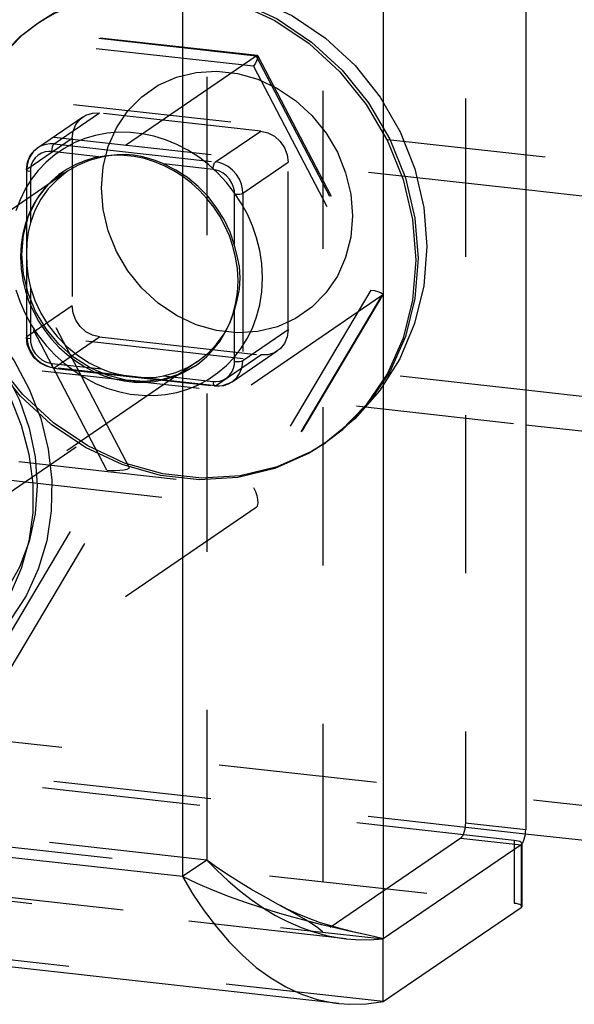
# Model space of a CAD drawing. Header units: inches. Extents: x 0 to 58.6, y -0.2 to 37.9.
# Tile 49 of 66: x 53.9 to 55.1, y 2.5 to 4.5. Entities that reach past the tile are written whole.
import ezdxf

# ---------------------------------------------------------------- set-up
doc = ezdxf.new("R2010")
doc.units = ezdxf.units.IN
doc.header["$LTSCALE"] = 3.224138
doc.header["$MEASUREMENT"] = 0
doc.linetypes.add('HIDDEN', pattern=[0.2, 0.1, -0.1])
doc.layers.get('0').update_dxf_attribs({"linetype": 'CONTINUOUS'})
doc.layers.add('DEFAULT_2', color=8, linetype='HIDDEN')

msp = doc.modelspace()

# ---------------------------------------------------------------- linework, layer by layer
at = {"color": 3, "linetype": 'CONTINUOUS'}
for p, q in [((54.2587, 8.2665), (54.2587, 2.7605)), ((54.6681, 8.2198), (54.6681, 2.6337)), ((54.9584, 8.2151), (54.9584, 2.8563)), ((56.0331, 4.0399), (54.9584, 4.1596)), ((54.9584, 3.6813), (55.8874, 3.5778)), ((54.2587, 2.7605), (48.6731, 3.3826)), ((54.5776, 2.5021), (48.7213, 3.1542)), ((54.9507, 2.827), (54.9525, 2.8296)), ((54.9525, 2.8296), (54.9542, 2.833)), ((55.9859, 2.7329), (54.9575, 2.8474)), ((54.9489, 2.8252), (54.6681, 2.6337)), ((54.9489, 2.8252), (54.9507, 2.827)), ((54.6681, 2.5061), (54.9489, 2.6977))]:
    msp.add_line(p, q, dxfattribs=at)
at = {"color": 7, "linetype": 'CONTINUOUS'}
for p, q in [((54.9584, 3.7522), (55.8998, 3.6474)), ((54.9489, 2.8252), (54.9489, 2.6977)), ((54.9507, 2.827), (54.9507, 2.7003)), ((54.5194, 2.6502), (54.6681, 2.6337)), ((54.6681, 2.5061), (54.6681, 2.6337))]:
    msp.add_line(p, q, dxfattribs=at)
for points in [[(53.5541, 4.0472), (53.6146, 4.0362), (53.6739, 4.0168), (53.7309, 3.9893), (53.7847, 3.9543), (53.834, 3.9124), (53.8778, 3.8644), (53.9156, 3.8112), (53.9464, 3.7539), (53.9697, 3.6936), (53.9851, 3.6314), (53.9924, 3.5683), (53.9913, 3.5058), (53.9821, 3.4449), (53.9648, 3.3867), (53.9398, 3.3324), (53.9076, 3.2829), (53.8689, 3.239), (53.8242, 3.2015), (53.7745, 3.1712), (53.7205, 3.1485), (53.6633, 3.134), (53.6039, 3.1279), (53.5433, 3.1303)], [(53.5336, 4.0149), (53.5909, 4.0044), (53.6472, 3.986), (53.7013, 3.9601), (53.7523, 3.927), (53.7993, 3.8874), (53.8412, 3.8421), (53.8775, 3.7918), (53.9074, 3.7376), (53.9302, 3.6804), (53.9457, 3.6213), (53.9536, 3.5615), (53.9536, 3.5019), (53.9457, 3.4438), (53.9302, 3.3881), (53.9074, 3.336), (53.8775, 3.2885), (53.8412, 3.2463), (53.7993, 3.2103), (53.7523, 3.1812), (53.7013, 3.1595), (53.6472, 3.1456), (53.6094, 3.1416)], [(54.4263, 2.6949), (54.4482, 2.6817), (54.4741, 2.6682), (54.5006, 2.6567), (54.5277, 2.6473)], [(54.5451, 2.6474), (54.5347, 2.656), (54.5217, 2.6651), (54.514, 2.6699)], [(54.5277, 2.6473), (54.5552, 2.6401), (54.5831, 2.6351), (54.5923, 2.6339)], [(54.5923, 2.6339), (54.6113, 2.6323), (54.6396, 2.6319), (54.6681, 2.6337)]]:
    msp.add_lwpolyline(points, dxfattribs=at)
at = {"color": 3, "linetype": 'CONTINUOUS'}
for points in [[(54.9542, 2.833), (54.9556, 2.837), (54.9568, 2.8415), (54.9577, 2.8464), (54.9583, 2.8514), (54.9584, 2.8563)], [(54.6174, 2.6454), (54.595, 2.6504), (54.5701, 2.6561), (54.5431, 2.6625), (54.5144, 2.6698), (54.484, 2.6779), (54.4526, 2.6869), (54.4203, 2.6968), (54.3875, 2.7076), (54.3546, 2.7195), (54.3219, 2.7322), (54.2898, 2.7459), (54.2587, 2.7605)], [(54.2587, 2.7605), (54.2802, 2.7249), (54.3033, 2.6906), (54.3278, 2.6582), (54.3537, 2.628), (54.3809, 2.6004), (54.4093, 2.5757), (54.4389, 2.5541), (54.4696, 2.5359), (54.5012, 2.5213), (54.5336, 2.5104), (54.5667, 2.5035), (54.5776, 2.5021)], [(54.9507, 2.7003), (54.9503, 2.699), (54.9489, 2.6977)], [(54.6681, 2.6337), (54.6542, 2.6371), (54.6372, 2.641), (54.6174, 2.6454)], [(54.5776, 2.5021), (54.6002, 2.5004), (54.6341, 2.5013), (54.6681, 2.5061)]]:
    msp.add_lwpolyline(points, dxfattribs=at)
at = {"layer": 'DEFAULT_2', "color": 8, "linetype": 'HIDDEN'}
for p, q in [((54.3084, 8.2587), (54.3084, 2.7944)), ((54.5451, 8.2306), (54.5451, 2.6474)), ((54.8354, 8.2148), (54.8354, 2.87)), ((56.2797, 4.0834), (52.1393, 4.5445)), ((53.9618, 4.498), (53.9665, 4.5013)), ((54.4087, 4.4321), (53.8964, 4.4891)), ((54.4114, 4.4332), (53.9008, 4.4901)), ((54.4035, 4.4115), (53.9255, 4.4647)), ((54.4087, 4.4321), (54.4114, 4.4332)), ((54.4114, 4.4332), (54.4122, 4.4327)), ((54.4087, 4.4321), (53.8949, 4.0816)), ((54.4087, 4.4321), (54.6648, 3.9437)), ((54.4123, 4.4326), (54.6664, 3.9479)), ((54.4035, 4.4115), (54.6426, 3.9556)), ((53.9972, 4.2533), (54.0894, 4.3163)), ((54.4183, 4.2796), (54.0894, 4.3163)), ((53.9634, 4.2452), (54.0556, 4.3082)), ((54.3261, 4.2167), (54.4183, 4.2796)), ((53.9416, 4.2019), (54.0338, 4.2648)), ((53.9972, 4.2533), (54.3261, 4.2167)), ((54.0338, 4.2648), (54.0338, 3.9239)), ((54.0934, 4.2266), (53.9924, 4.2378)), ((54.3817, 4.1529), (54.4739, 4.2158)), ((54.4739, 3.8749), (54.4739, 4.2158)), ((54.0245, 4.1976), (53.2686, 3.6818)), ((53.5063, 3.8494), (54.0153, 4.1967)), ((53.9407, 4.2006), (53.9416, 4.2019)), ((53.9407, 4.2006), (53.9407, 3.8596)), ((53.9416, 3.8609), (53.9416, 4.2019)), ((53.9487, 4.1973), (53.9487, 4.0926)), ((54.3213, 4.2012), (54.2203, 4.2124)), ((54.3817, 4.1529), (54.3817, 3.8119)), ((54.3651, 4.0463), (54.3651, 4.1509)), ((54.151, 3.5931), (53.8949, 4.0816)), ((52.1393, 4.0662), (54.9584, 3.7522)), ((54.1049, 3.5888), (53.8659, 4.0447)), ((53.9487, 3.961), (53.9487, 3.8563)), ((54.6426, 3.9556), (54.4035, 3.553)), ((54.6648, 3.9437), (54.151, 3.5931)), ((54.6648, 3.9437), (54.4087, 3.5123)), ((54.6664, 3.9452), (54.4107, 3.5146)), ((54.6664, 3.9453), (54.6648, 3.9437)), ((53.9416, 3.8609), (54.0338, 3.9239)), ((54.3651, 3.81), (54.3651, 3.9146)), ((54.3817, 3.8119), (54.4739, 3.8749)), ((53.9407, 3.8596), (53.9416, 3.8609)), ((53.9972, 3.7971), (54.0894, 3.86)), ((54.0894, 3.86), (54.4183, 3.8234)), ((54.3598, 3.7686), (54.4521, 3.8315)), ((54.3261, 3.7605), (54.4183, 3.8234)), ((54.2892, 3.8097), (53.4575, 3.2424)), ((53.776, 3.4542), (54.285, 3.8015)), ((53.9924, 3.8061), (54.0934, 3.7949)), ((53.9958, 3.7967), (53.9972, 3.7971)), ((53.9958, 3.7967), (54.3247, 3.7601)), ((54.3261, 3.7605), (53.9972, 3.7971)), ((54.2203, 3.7807), (54.3213, 3.7695)), ((54.3247, 3.7601), (54.3261, 3.7605)), ((54.546, 3.6417), (54.5508, 3.6449)), ((53.8949, 3.1617), (54.151, 3.5931)), ((53.9255, 3.6062), (54.4035, 3.553)), ((53.8659, 3.1862), (54.1049, 3.5888)), ((53.8964, 3.5693), (54.4087, 3.5123)), ((54.9348, 2.8344), (48.6408, 3.5353)), ((54.4087, 3.5123), (53.8949, 3.1617)), ((54.4107, 3.5145), (54.4087, 3.5123)), ((54.3084, 2.7944), (48.6645, 3.423)), ((48.6906, 3.2993), (54.5194, 2.6502)), ((54.5923, 2.6339), (48.6924, 3.291)), ((56.5766, 2.738), (51.8436, 3.2651)), ((54.8354, 2.87), (54.9584, 2.8563)), ((54.8259, 2.8389), (54.5451, 2.6474)), ((54.8259, 2.8389), (54.9489, 2.8252)), ((54.9348, 2.8344), (54.9348, 2.7068)), ((54.9503, 2.8265), (54.9507, 2.8278)), ((54.9507, 2.8278), (54.9507, 2.827)), ((54.3084, 2.7944), (54.2587, 2.7605))]:
    msp.add_line(p, q, dxfattribs=at)
at = {"layer": 'DEFAULT_2', "linetype": 'HIDDEN'}
for p, q in [((54.9584, 4.1596), (52.05, 4.4835)), ((52.05, 4.0052), (54.9584, 3.6813)), ((48.6684, 3.4047), (54.9348, 2.7068)), ((54.9575, 2.8474), (51.7542, 3.2041)), ((54.6681, 2.5061), (48.7182, 3.1687))]:
    msp.add_line(p, q, dxfattribs=at)
at = {"layer": 'DEFAULT_2', "color": 8, "linetype": 'HIDDEN'}
for points in [[(53.9665, 4.5013), (54.0318, 4.5384), (54.1025, 4.5646), (54.1778, 4.5793), (54.2552, 4.5817), (54.3334, 4.5715), (54.4099, 4.5489), (54.4829, 4.5143), (54.5505, 4.4685), (54.6105, 4.4129), (54.6617, 4.3487), (54.7027, 4.278), (54.7327, 4.2024), (54.7508, 4.1241), (54.7569, 4.0446)], [(53.9665, 4.5013), (53.9958, 4.5195), (54.0656, 4.5509), (54.1407, 4.5692), (54.219, 4.574), (54.2983, 4.5652), (54.3766, 4.5429), (54.4517, 4.5079), (54.5215, 4.4609), (54.5841, 4.4034), (54.6379, 4.3369), (54.6813, 4.2632), (54.7132, 4.1842), (54.7327, 4.1023), (54.7392, 4.0196)], [(53.9618, 4.498), (53.991, 4.5162), (54.0608, 4.5476), (54.1359, 4.566), (54.2142, 4.5708), (54.2936, 4.5619), (54.3718, 4.5397), (54.4469, 4.5046), (54.5167, 4.4577), (54.5794, 4.4001), (54.6331, 4.3336), (54.6765, 4.2599), (54.7084, 4.181), (54.7279, 4.099), (54.7345, 4.0163)], [(53.7733, 4.1233), (53.7799, 4.2046), (53.7993, 4.2822), (53.8312, 4.354), (53.8746, 4.4181), (53.9284, 4.4726), (53.9618, 4.498)], [(53.7781, 4.1266), (53.7846, 4.2079), (53.8041, 4.2855), (53.836, 4.3573), (53.8794, 4.4213), (53.9332, 4.4759), (53.9665, 4.5013)], [(54.4122, 4.4327), (54.4124, 4.432), (54.412, 4.4288), (54.4102, 4.4241), (54.4073, 4.4181), (54.4035, 4.4115)], [(54.0936, 4.1635), (54.0971, 4.2068), (54.1075, 4.2481), (54.1245, 4.2863), (54.1476, 4.3204), (54.1762, 4.3495), (54.2095, 4.3727), (54.2467, 4.3894), (54.2867, 4.3991), (54.3283, 4.4017), (54.3706, 4.397), (54.4123, 4.3851), (54.4522, 4.3665), (54.4894, 4.3415), (54.5227, 4.3109), (54.5514, 4.2754), (54.5745, 4.2362), (54.5914, 4.1942), (54.6018, 4.1506), (54.6053, 4.1066)], [(54.0557, 4.3081), (54.0616, 4.3116), (54.0751, 4.3159), (54.0894, 4.3163)], [(54.0338, 4.2648), (54.0357, 4.2795), (54.0413, 4.2928), (54.0501, 4.3038), (54.0557, 4.3081)], [(54.4218, 3.9802), (54.4203, 4.0089), (54.4162, 4.0361), (54.4098, 4.0619), (54.4014, 4.0865), (54.391, 4.1101), (54.3786, 4.1329), (54.3643, 4.1546), (54.3483, 4.175), (54.3307, 4.194), (54.3116, 4.2113), (54.2912, 4.2269), (54.2697, 4.2405), (54.2474, 4.2522), (54.2242, 4.2617), (54.2006, 4.2689), (54.1766, 4.274), (54.1526, 4.2766), (54.1286, 4.277), (54.105, 4.275), (54.0818, 4.2707), (54.0594, 4.264), (54.0379, 4.2552), (54.0176, 4.2442), (53.9985, 4.2311), (53.9808, 4.2161), (53.9648, 4.1993), (53.9505, 4.1807), (53.9381, 4.1608), (53.9277, 4.1395), (53.9192, 4.1167)], [(54.4183, 4.2796), (54.4327, 4.2761), (54.4461, 4.2688), (54.4576, 4.2584), (54.4665, 4.2454), (54.472, 4.2309), (54.4739, 4.2158)], [(53.9972, 4.2533), (53.9891, 4.2536), (53.9799, 4.2524), (53.9705, 4.2492), (53.9634, 4.2452)], [(53.9924, 4.2378), (53.9928, 4.2427), (53.9938, 4.2474), (53.9954, 4.2511), (53.9972, 4.2533)], [(53.9407, 4.2006), (53.9427, 4.2158), (53.9485, 4.2295), (53.9578, 4.2408), (53.9634, 4.2452)], [(53.9634, 4.2452), (53.9616, 4.2439), (53.9539, 4.2366), (53.948, 4.228), (53.9441, 4.2188), (53.9421, 4.2098), (53.9416, 4.2019)], [(53.9924, 4.2378), (53.986, 4.238), (53.9788, 4.2371), (53.9714, 4.2346), (53.9644, 4.2304), (53.9583, 4.2247), (53.9537, 4.2179), (53.9506, 4.2106), (53.9491, 4.2035), (53.9487, 4.1973)], [(54.372, 3.9744), (54.3707, 3.9992), (54.3671, 4.0226), (54.3617, 4.0448), (54.3544, 4.066), (54.3454, 4.0864), (54.3348, 4.106), (54.3224, 4.1247), (54.3086, 4.1423), (54.2934, 4.1587), (54.277, 4.1736), (54.2594, 4.187), (54.2409, 4.1988), (54.2216, 4.2088), (54.2017, 4.217), (54.1813, 4.2233), (54.1606, 4.2276), (54.1399, 4.2299), (54.1192, 4.2302), (54.0988, 4.2285), (54.0789, 4.2248), (54.0596, 4.2191), (54.0411, 4.2114), (54.0235, 4.2019), (54.0153, 4.1967)], [(54.0934, 4.2266), (54.0684, 4.2197), (54.0448, 4.2096), (54.0245, 4.1976)], [(54.2203, 4.2124), (54.205, 4.2186), (54.1899, 4.2239), (54.1746, 4.228), (54.1588, 4.2306), (54.1423, 4.2316), (54.1257, 4.2311), (54.1093, 4.2293), (54.0934, 4.2266)], [(54.3213, 4.2012), (54.3216, 4.2061), (54.3227, 4.2108), (54.3242, 4.2145), (54.3261, 4.2167)], [(54.3817, 4.1529), (54.3811, 4.1613), (54.3789, 4.1711), (54.3748, 4.1813), (54.3687, 4.1913), (54.3609, 4.2001), (54.352, 4.2072), (54.3426, 4.2122), (54.3338, 4.2153), (54.3261, 4.2167)], [(54.0153, 4.1967), (54.007, 4.1907), (53.9918, 4.1777), (53.978, 4.1632), (53.9657, 4.1472), (53.955, 4.13), (53.946, 4.1117), (53.9387, 4.0921), (53.9332, 4.0711), (53.9296, 4.0484), (53.9284, 4.0238)], [(53.9311, 4.0277), (53.9347, 4.0682), (53.9452, 4.1065), (53.9625, 4.1415), (53.9862, 4.1719), (54.0153, 4.1967)], [(53.9487, 4.1973), (53.9445, 4.1981), (53.9417, 4.1992), (53.9407, 4.2006)], [(54.0245, 4.1976), (54.003, 4.1804), (53.9853, 4.1617), (53.9702, 4.1406), (53.958, 4.1175), (53.9487, 4.0926)], [(54.3651, 4.0463), (54.3557, 4.0732), (54.3435, 4.099), (54.3284, 4.1234), (54.3108, 4.1461), (54.2908, 4.1666), (54.2689, 4.1846), (54.2453, 4.2), (54.2203, 4.2124)], [(54.3651, 4.1509), (54.3646, 4.1576), (54.3629, 4.1653), (54.3597, 4.1733), (54.3549, 4.1812), (54.3487, 4.1881), (54.3417, 4.1937), (54.3343, 4.1977), (54.3273, 4.2001), (54.3213, 4.2012)], [(54.6053, 4.1066), (54.6018, 4.0633), (54.5914, 4.022), (54.5745, 3.9838), (54.5513, 3.9497), (54.5227, 3.9206), (54.4894, 3.8974), (54.4522, 3.8807), (54.4123, 3.8709), (54.3706, 3.8684), (54.3283, 3.8731), (54.2867, 3.8849), (54.2467, 3.9036), (54.2095, 3.9286), (54.1762, 3.9592), (54.1476, 3.9946), (54.1245, 4.0339), (54.1075, 4.0759), (54.0971, 4.1195), (54.0936, 4.1635)], [(54.3651, 4.1509), (54.3699, 4.1507), (54.3748, 4.1509), (54.3789, 4.1517), (54.3817, 4.1529)], [(54.546, 3.6417), (54.5167, 3.6234), (54.4469, 3.5921), (54.3718, 3.5737), (54.2936, 3.5689), (54.2142, 3.5777), (54.1359, 3.6), (54.0608, 3.6351), (53.991, 3.682), (53.9284, 3.7395), (53.8746, 3.806), (53.8312, 3.8798), (53.7993, 3.9587), (53.7799, 4.0406), (53.7733, 4.1233)], [(54.5508, 3.6449), (54.5215, 3.6267), (54.4517, 3.5953), (54.3766, 3.577), (54.2983, 3.5721), (54.219, 3.581), (54.1407, 3.6032), (54.0656, 3.6383), (53.9958, 3.6853), (53.9332, 3.7428), (53.8794, 3.8093), (53.836, 3.883), (53.8041, 3.9619), (53.7846, 4.0439), (53.7781, 4.1266)], [(53.9487, 4.0926), (53.9441, 4.0732), (53.9417, 4.0516), (53.9411, 4.0292)], [(54.3764, 3.9807), (54.3748, 4.0033), (54.3705, 4.0256), (54.3651, 4.0463)], [(54.7569, 4.0446), (54.7506, 3.9644), (54.732, 3.8875), (54.7017, 3.8155), (54.6607, 3.7502), (54.61, 3.6929), (54.5508, 3.6449)], [(53.9284, 4.0238), (53.9296, 3.999), (53.9332, 3.9756), (53.9387, 3.9533), (53.9459, 3.9321), (53.9549, 3.9118), (53.9656, 3.8922), (53.9779, 3.8734), (53.9917, 3.8558), (54.0069, 3.8395), (54.0234, 3.8245), (54.0409, 3.8111), (54.0594, 3.7993), (54.0787, 3.7893), (54.0987, 3.7811), (54.1191, 3.7749), (54.1397, 3.7705), (54.1605, 3.7682), (54.1811, 3.7679), (54.2015, 3.7696), (54.2214, 3.7734), (54.2407, 3.7791), (54.2593, 3.7867), (54.2768, 3.7962), (54.285, 3.8015)], [(54.285, 3.8015), (54.253, 3.784), (54.2181, 3.7732), (54.1812, 3.7691), (54.1437, 3.7718), (54.1064, 3.7812), (54.0705, 3.797), (54.0369, 3.8186), (54.0066, 3.8454), (53.9806, 3.8768), (53.9594, 3.9118), (53.9439, 3.9493), (53.9344, 3.9884), (53.9311, 4.0277)], [(53.9411, 4.0292), (53.9417, 4.0059), (53.9441, 3.9823), (53.9487, 3.961)], [(54.7345, 4.0163), (54.7279, 3.935), (54.7084, 3.8574), (54.6765, 3.7856), (54.6331, 3.7216), (54.5794, 3.667), (54.546, 3.6417)], [(54.7392, 4.0196), (54.7327, 3.9383), (54.7132, 3.8607), (54.6813, 3.7889), (54.6379, 3.7248), (54.5841, 3.6703), (54.5508, 3.6449)], [(53.5671, 4.0111), (53.6233, 4.0006), (53.6784, 3.9821), (53.7313, 3.9557), (53.7808, 3.9222), (53.8259, 3.8821), (53.8658, 3.8364), (53.8996, 3.7858), (53.9266, 3.7315), (53.9463, 3.6745), (53.9583, 3.616), (53.9623, 3.5573), (53.9583, 3.4994), (53.9463, 3.4436), (53.9266, 3.391), (53.8996, 3.3427), (53.8658, 3.2996), (53.8259, 3.2627), (53.7808, 3.2327), (53.7313, 3.2102), (53.6784, 3.1957), (53.6233, 3.1894), (53.5671, 3.1915)], [(53.9192, 3.9558), (53.9276, 3.9312), (53.938, 3.9076), (53.9504, 3.8848), (53.9646, 3.8631), (53.9807, 3.8427), (53.9983, 3.8237), (54.0174, 3.8064), (54.0378, 3.7908), (54.0593, 3.7772), (54.0816, 3.7655), (54.1048, 3.756), (54.1284, 3.7488), (54.1524, 3.7438), (54.1764, 3.7411), (54.2004, 3.7407), (54.224, 3.7427), (54.2472, 3.747), (54.2696, 3.7537), (54.2911, 3.7625), (54.3114, 3.7735), (54.3305, 3.7866), (54.3482, 3.8016), (54.3642, 3.8184), (54.3785, 3.837), (54.3909, 3.8569), (54.4013, 3.8782), (54.4098, 3.901), (54.4162, 3.9254), (54.4203, 3.9517), (54.4218, 3.9802)], [(54.285, 3.8015), (54.2933, 3.8075), (54.3085, 3.8204), (54.3223, 3.8349), (54.3347, 3.8509), (54.3453, 3.8681), (54.3543, 3.8865), (54.3616, 3.9061), (54.3671, 3.9271), (54.3707, 3.9498), (54.372, 3.9744)], [(54.3651, 3.9146), (54.3705, 3.9347), (54.3748, 3.9576), (54.3764, 3.9807)], [(53.9487, 3.961), (53.958, 3.9341), (53.9702, 3.9083), (53.9853, 3.8838), (54.003, 3.8612), (54.0229, 3.8407), (54.0448, 3.8226), (54.0684, 3.8073), (54.0934, 3.7949)], [(54.6426, 3.9556), (54.6504, 3.9545), (54.6573, 3.9529), (54.6626, 3.9509), (54.6659, 3.9486), (54.6665, 3.9478)], [(54.6665, 3.9478), (54.6668, 3.9461), (54.6664, 3.9453)], [(54.0894, 3.86), (54.0751, 3.8636), (54.0616, 3.8708), (54.0501, 3.8813), (54.0413, 3.8942), (54.0357, 3.9087), (54.0338, 3.9239)], [(54.2892, 3.8097), (54.3108, 3.8269), (54.3284, 3.8456), (54.3435, 3.8667), (54.3557, 3.8898), (54.3651, 3.9146)], [(54.4739, 3.8749), (54.472, 3.8601), (54.4665, 3.8469), (54.4576, 3.8359), (54.4521, 3.8315)], [(53.9487, 3.8563), (53.9445, 3.8571), (53.9417, 3.8582), (53.9407, 3.8596)], [(53.9958, 3.7967), (53.9815, 3.8002), (53.9681, 3.8073), (53.9567, 3.8176), (53.948, 3.8303), (53.9425, 3.8447), (53.9407, 3.8596)], [(53.9416, 3.8609), (53.9422, 3.8525), (53.9443, 3.8427), (53.9484, 3.8325), (53.9545, 3.8225), (53.9623, 3.8137), (53.9713, 3.8066), (53.9806, 3.8016), (53.9895, 3.7985), (53.9972, 3.7971)], [(53.9487, 3.8563), (53.9491, 3.8497), (53.9508, 3.842), (53.954, 3.8339), (53.9588, 3.8261), (53.965, 3.8192), (53.972, 3.8136), (53.9794, 3.8096), (53.9864, 3.8072), (53.9924, 3.8061)], [(54.4521, 3.8315), (54.4461, 3.828), (54.4327, 3.8238), (54.4183, 3.8234)], [(54.3599, 3.7686), (54.3617, 3.7699), (54.3694, 3.7772), (54.3753, 3.7858), (54.3791, 3.795), (54.3811, 3.804), (54.3817, 3.8119)], [(54.3651, 3.81), (54.3699, 3.8097), (54.3748, 3.81), (54.3789, 3.8108), (54.3817, 3.8119)], [(53.9924, 3.8061), (53.9928, 3.8017), (53.9938, 3.7984), (53.9954, 3.7968)], [(54.0934, 3.7949), (54.1093, 3.789), (54.1257, 3.7847), (54.1424, 3.7815), (54.1588, 3.7793), (54.1746, 3.7779), (54.1899, 3.7775), (54.205, 3.7784), (54.2203, 3.7807)], [(54.2203, 3.7807), (54.2453, 3.7876), (54.2689, 3.7977), (54.2892, 3.8097)], [(54.3213, 3.7695), (54.3277, 3.7692), (54.3349, 3.7702), (54.3423, 3.7727), (54.3494, 3.7769), (54.3554, 3.7826), (54.36, 3.7894), (54.3631, 3.7967), (54.3646, 3.8037), (54.3651, 3.81)], [(54.3213, 3.7695), (54.3216, 3.765), (54.3227, 3.7618), (54.3242, 3.7602), (54.3247, 3.7601)], [(54.3599, 3.7686), (54.3535, 3.7649), (54.3396, 3.7605), (54.3247, 3.7601)], [(54.3261, 3.7605), (54.3342, 3.7602), (54.3433, 3.7614), (54.3528, 3.7646), (54.3598, 3.7686)], [(54.1049, 3.5888), (54.1134, 3.5881), (54.1224, 3.588), (54.1312, 3.5884), (54.1394, 3.5894), (54.1462, 3.591), (54.151, 3.5931)], [(54.4035, 3.553), (54.4073, 3.5449), (54.4102, 3.5367), (54.412, 3.5287), (54.4124, 3.5216), (54.4113, 3.5159), (54.4107, 3.5145)], [(54.8354, 2.87), (54.8352, 2.8651), (54.8347, 2.8601), (54.8338, 2.8552), (54.8326, 2.8507), (54.8312, 2.8467), (54.8295, 2.8433), (54.8277, 2.8407), (54.8259, 2.8389)], [(54.9463, 2.8318), (54.9431, 2.8329), (54.9392, 2.8337), (54.9348, 2.8344)], [(54.9507, 2.8278), (54.9502, 2.8293), (54.9487, 2.8306), (54.9463, 2.8318)], [(54.4475, 2.7074), (54.4251, 2.7198), (54.4018, 2.733), (54.3781, 2.7471), (54.3543, 2.762), (54.331, 2.7778), (54.3084, 2.7944)], [(54.3084, 2.7944), (54.3296, 2.7728), (54.3518, 2.7521), (54.3747, 2.7323), (54.3985, 2.7139), (54.423, 2.697), (54.4263, 2.6949)], [(54.514, 2.6699), (54.5062, 2.6747), (54.4884, 2.6849), (54.4688, 2.6958), (54.4475, 2.7074)], [(54.6215, 2.6444), (54.6086, 2.6474), (54.5851, 2.6533), (54.5615, 2.66), (54.5381, 2.6674), (54.5152, 2.6756), (54.4933, 2.6845), (54.4725, 2.6941), (54.4584, 2.7014)]]:
    msp.add_lwpolyline(points, dxfattribs=at)
at = {"layer": 'DEFAULT_2', "linetype": 'HIDDEN'}
msp.add_lwpolyline([(54.9348, 2.7068), (54.9392, 2.7062), (54.9431, 2.7053), (54.9463, 2.7043), (54.9487, 2.703), (54.9502, 2.7017), (54.9507, 2.7003)], dxfattribs=at)

doc.saveas('drawing.dxf')
